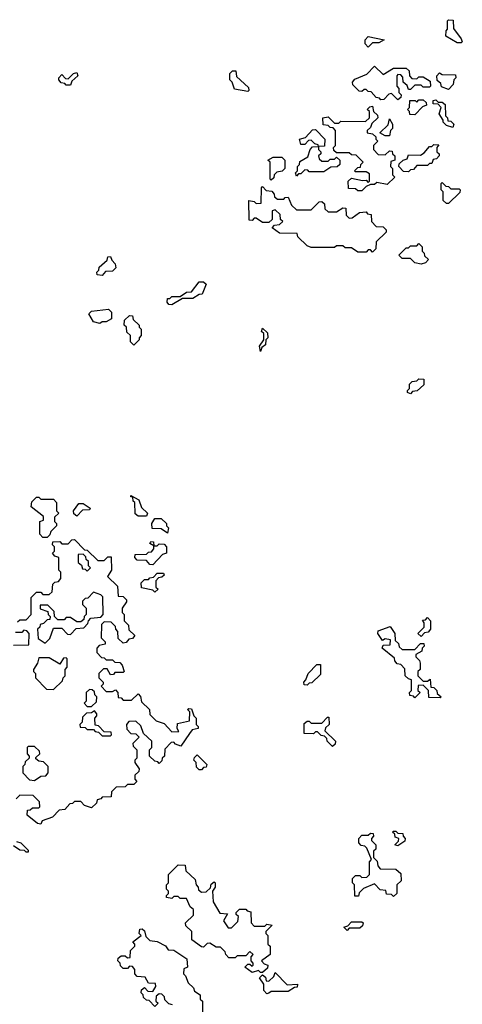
# Model space of a CAD drawing. Extents: x 2708302 to 2968450, y 494490 to 722710.
# Tile 167 of 256: x 2839055 to 2841150, y 671830 to 676490. Entities that reach past the tile are written whole.
import ezdxf

# ---------------------------------------------------------------- set-up
doc = ezdxf.new("R2010")
doc.units = 0

msp = doc.modelspace()

# ---------------------------------------------------------------- linework, layer by layer
at = {"layer": '0CON20XD'}
for points in [[(2841145, 676380), (2841125, 676380), (2841071.7, 676411.7), (2841073, 676437), (2841080, 676445), (2841080, 676485), (2841085, 676490), (2841107, 676487), (2841108.3, 676448.3), (2841145, 676400), (2841150, 676385), (2841145, 676380)], [(2840705, 676360), (2840690, 676375), (2840690, 676395), (2840705, 676410), (2840780, 676395), (2840755, 676380), (2840725, 676380), (2840705, 676360)], [(2840845, 676110), (2840815, 676140), (2840801.7, 676138.3), (2840778.3, 676111.7), (2840765, 676110), (2840758.3, 676118.3), (2840741.7, 676121.7), (2840718.3, 676148.3), (2840705, 676150), (2840695, 676160), (2840685, 676160), (2840675, 676150), (2840661.7, 676151.7), (2840631.7, 676181.7), (2840630, 676195), (2840641.7, 676208.3), (2840698.3, 676231.7), (2840735, 676270), (2840775, 676230), (2840825, 676260), (2840885, 676260), (2840898.3, 676248.3), (2840900, 676225), (2840911.7, 676211.7), (2840935, 676210), (2840945, 676220), (2840965, 676220), (2840998.3, 676198.3), (2841000, 676175), (2840995, 676170), (2840965, 676170), (2840955, 676180), (2840925, 676180), (2840905, 676160), (2840895, 676160), (2840888.3, 676178.3), (2840870, 676195), (2840868.3, 676218.3), (2840858.3, 676228.3), (2840845, 676230), (2840840, 676225), (2840840, 676175), (2840850, 676165), (2840850, 676145), (2840860, 676135), (2840858.3, 676121.7), (2840845, 676110)], [(2839295, 676180), (2839275, 676180), (2839268.3, 676188.3), (2839251.7, 676191.7), (2839240, 676205), (2839240, 676215), (2839255, 676230), (2839271.7, 676211.7), (2839285, 676210), (2839310, 676235), (2839325, 676240), (2839330, 676225), (2839301.7, 676198.3), (2839295, 676180)], [(2840135, 676150), (2840071.7, 676161.7), (2840060, 676195), (2840050, 676205), (2840050, 676235), (2840061.7, 676248.3), (2840078.3, 676248.3), (2840081.7, 676221.7), (2840138.3, 676168.3), (2840140, 676155), (2840135, 676150)], [(2841085, 676160), (2841051.7, 676171.7), (2841048.3, 676188.3), (2841031.7, 676201.7), (2841030, 676225), (2841041.7, 676238.3), (2841055, 676230), (2841118.3, 676228.3), (2841120, 676215), (2841110, 676205), (2841107, 676183), (2841085, 676160)], [(2840675, 675680), (2840655, 675680), (2840645, 675690), (2840611.7, 675691.7), (2840610, 675725), (2840625, 675740), (2840678.3, 675728.3), (2840695, 675730), (2840705, 675720), (2840710, 675725), (2840710, 675760), (2840695, 675770), (2840645, 675770), (2840640, 675775), (2840655, 675790), (2840668.3, 675791.7), (2840670, 675805), (2840680, 675815), (2840648.3, 675848.3), (2840625, 675850), (2840615, 675860), (2840555, 675860), (2840541.7, 675871.7), (2840540, 675885), (2840550, 675895), (2840550, 675965), (2840538.3, 675978.3), (2840525, 675980), (2840515, 675990), (2840491.7, 675991.7), (2840490, 676025), (2840515, 676030), (2840545, 676000), (2840565, 676000), (2840575, 676010), (2840691.7, 676008.3), (2840710, 676025), (2840710, 676055), (2840700, 676065), (2840711.7, 676078.3), (2840725, 676080), (2840730, 676055), (2840748.3, 676038.3), (2840750, 676025), (2840721.7, 675998.3), (2840715, 675980), (2840700, 675965), (2840700, 675955), (2840725, 675950), (2840740, 675935), (2840740, 675925), (2840750, 675915), (2840730, 675895), (2840730, 675875), (2840751.7, 675851.7), (2840785, 675850), (2840805, 675870), (2840818.3, 675868.3), (2840820, 675855), (2840830, 675845), (2840830, 675825), (2840811.7, 675818.3), (2840810, 675795), (2840820, 675785), (2840820, 675755), (2840830, 675745), (2840795, 675710), (2840745, 675720), (2840735, 675710), (2840715, 675710), (2840695, 675700), (2840675, 675680)], [(2840925, 676040), (2840901.7, 676041.7), (2840900, 676055), (2840890, 676065), (2840900, 676075), (2840901.7, 676108.3), (2840927, 676107), (2840935, 676100), (2840945, 676110), (2840965, 676110), (2840978.3, 676098.3), (2840980, 676085), (2840961.7, 676078.3), (2840925, 676040)], [(2841105, 675980), (2841075, 675990), (2841060, 676005), (2841060, 676015), (2841040, 676045), (2841050, 676075), (2841035, 676090), (2841011.7, 676091.7), (2841011.7, 676108.3), (2841025, 676110), (2841035, 676100), (2841055, 676100), (2841068.3, 676088.3), (2841070, 676035), (2841080, 676025), (2841081.7, 676011.7), (2841095, 676010), (2841110, 675995), (2841105, 675980)], [(2840805, 675940), (2840785, 675940), (2840760, 675955), (2840798.3, 675991.7), (2840805, 676020), (2840820, 675995), (2840820, 675975), (2840810, 675965), (2840805, 675940)], [(2840365, 675750), (2840360, 675765), (2840370, 675775), (2840370, 675795), (2840380, 675805), (2840381.7, 675818.3), (2840418.3, 675841.7), (2840430, 675875), (2840441.7, 675888.3), (2840470, 675890), (2840468.3, 675898.3), (2840451.7, 675901.7), (2840435, 675920), (2840421.7, 675918.3), (2840405, 675900), (2840385, 675900), (2840380, 675925), (2840408.3, 675931.7), (2840441.7, 675968.3), (2840455, 675970), (2840500, 675925), (2840498.3, 675891.7), (2840470, 675890), (2840470, 675875), (2840480, 675865), (2840480, 675855), (2840470, 675845), (2840471.7, 675831.7), (2840485, 675820), (2840515, 675820), (2840525, 675830), (2840545, 675830), (2840555, 675840), (2840570, 675825), (2840570, 675805), (2840557, 675793), (2840528.3, 675791.7), (2840495, 675770), (2840425, 675770), (2840418.3, 675778.3), (2840405, 675780), (2840385, 675760), (2840375, 675760), (2840365, 675750)], [(2840895, 675770), (2840871.7, 675771.7), (2840850, 675795), (2840851.7, 675808.3), (2840870, 675825), (2840888.3, 675831.7), (2840895, 675850), (2840951.7, 675848.3), (2840970, 675860), (2840995, 675890), (2841005, 675890), (2841015, 675900), (2841038.3, 675898.3), (2841030, 675885), (2841030, 675865), (2841040, 675855), (2841040, 675845), (2841028.3, 675831.7), (2841011.7, 675828.3), (2841005, 675810), (2840995, 675810), (2840985, 675800), (2840935, 675800), (2840918.3, 675781.7), (2840905, 675780), (2840895, 675770)], [(2840245, 675730), (2840240, 675735), (2840240, 675815), (2840230, 675825), (2840255, 675840), (2840295, 675840), (2840310, 675825), (2840310, 675785), (2840297, 675773), (2840271.7, 675768.3), (2840260, 675755), (2840258.3, 675741.7), (2840245, 675730)], [(2840725, 675390), (2840715, 675400), (2840705, 675400), (2840695, 675390), (2840655, 675390), (2840625, 675410), (2840595, 675410), (2840585, 675420), (2840555, 675420), (2840545, 675412.5), (2840435, 675412.5), (2840415, 675420), (2840371.7, 675461.7), (2840368.3, 675478.3), (2840285, 675480), (2840250, 675505), (2840261.7, 675518.3), (2840285, 675520), (2840300, 675535), (2840290, 675545), (2840288.3, 675568.3), (2840265, 675590), (2840250, 675585), (2840250, 675545), (2840235, 675530), (2840205, 675530), (2840175, 675550), (2840165, 675550), (2840155, 675540), (2840141.7, 675541.7), (2840140, 675635), (2840165, 675630), (2840175, 675620), (2840198.3, 675621.7), (2840200, 675695), (2840205, 675700), (2840221.7, 675681.7), (2840248.3, 675678.3), (2840260, 675665), (2840261.7, 675651.7), (2840275, 675640), (2840305, 675640), (2840311.7, 675648.3), (2840325, 675650), (2840341.7, 675611.7), (2840365, 675590), (2840435, 675590), (2840471.7, 675628.3), (2840485, 675630), (2840498.3, 675618.3), (2840500, 675595), (2840515, 675580), (2840555, 675580), (2840585, 675600), (2840598.3, 675598.3), (2840600, 675565), (2840615, 675550), (2840628.3, 675551.7), (2840663, 675577), (2840695, 675580), (2840701.7, 675571.7), (2840718.3, 675568.3), (2840720, 675535), (2840741.7, 675511.7), (2840775, 675510), (2840790, 675495), (2840790, 675485), (2840741.7, 675438.3), (2840740, 675405), (2840725, 675390)], [(2841085, 675620), (2841075, 675620), (2841060, 675635), (2841060, 675675), (2841050, 675685), (2841050, 675715), (2841055, 675720), (2841071.7, 675701.7), (2841085, 675700), (2841095, 675690), (2841135, 675690), (2841140, 675685), (2841138.3, 675671.7), (2841085, 675620)], [(2840955, 675332.5), (2840925, 675340), (2840905, 675360), (2840865, 675360), (2840850, 675375), (2840885, 675410), (2840895, 675410), (2840905, 675420), (2840935, 675420), (2840945, 675430), (2840960, 675415), (2840960, 675395), (2840970, 675385), (2840971.7, 675371.7), (2840990, 675355), (2840975, 675340), (2840955, 675332.5)], [(2839445, 675280), (2839421.7, 675281.7), (2839420, 675295), (2839430, 675305), (2839431.7, 675318.3), (2839468.3, 675351.7), (2839471.7, 675368.3), (2839485, 675370), (2839491.7, 675351.7), (2839507.5, 675335), (2839510, 675315), (2839495, 675300), (2839461.7, 675298.3), (2839445, 675280)], [(2839775, 675140), (2839761.7, 675141.7), (2839753, 675153), (2839755, 675170), (2839765, 675170), (2839775, 675180), (2839815, 675180), (2839845, 675200), (2839868.3, 675201.7), (2839905, 675250), (2839925, 675250), (2839938.3, 675238.3), (2839918.3, 675191.7), (2839905, 675190), (2839875, 675170), (2839825, 675170), (2839775, 675140)], [(2839435, 675052.5), (2839405, 675060), (2839381.7, 675098.3), (2839395, 675110), (2839475, 675120), (2839490, 675105), (2839490, 675075), (2839465, 675060), (2839445, 675060), (2839435, 675052.5)], [(2839595, 674950), (2839580, 674965), (2839580, 674995), (2839561.7, 675011.7), (2839560, 675035), (2839550, 675045), (2839551.7, 675068.3), (2839575, 675090), (2839588.3, 675088.3), (2839591.7, 675071.7), (2839620, 675045), (2839620, 675035), (2839630, 675025), (2839630, 674995), (2839620, 674985), (2839620, 674975), (2839595, 674950)], [(2840195, 674920), (2840190, 674945), (2840210, 674975), (2840210, 675005), (2840200, 675015), (2840205, 675030), (2840228.3, 675008.3), (2840230, 674985), (2840220, 674975), (2840218.3, 674951.7), (2840201.7, 674938.3), (2840195, 674920)], [(2840905, 674720), (2840890, 674725), (2840890, 674735), (2840900, 674745), (2840900, 674765), (2840913, 674777), (2840935, 674780), (2840945, 674790), (2840968.3, 674788.3), (2840968.3, 674761.7), (2840937, 674733), (2840915, 674730), (2840905, 674720)], [(2839185, 674040), (2839165, 674040), (2839150, 674055), (2839150, 674115), (2839168.3, 674121.7), (2839168.3, 674138.3), (2839110, 674185), (2839111.7, 674208.3), (2839135, 674230), (2839145, 674230), (2839155, 674220), (2839215, 674220), (2839230, 674205), (2839230, 674165), (2839240, 674155), (2839220, 674135), (2839220, 674115), (2839230, 674105), (2839230, 674095), (2839201.7, 674068.3), (2839198.3, 674051.7), (2839185, 674040)], [(2839655, 674140), (2839615, 674140), (2839601.7, 674151.7), (2839600, 674205), (2839591.7, 674211.7), (2839590, 674230), (2839581.7, 674231.7), (2839581.7, 674238.3), (2839618.3, 674218.3), (2839631.7, 674181.7), (2839660, 674155), (2839655, 674140)], [(2839325, 674140), (2839311.7, 674151.7), (2839310, 674165), (2839335, 674200), (2839355, 674200), (2839388.3, 674178.3), (2839385, 674170), (2839351.7, 674168.3), (2839325, 674140)], [(2839755, 674060), (2839725, 674080), (2839681.7, 674081.7), (2839680, 674105), (2839695, 674130), (2839725, 674130), (2839750, 674105), (2839750, 674095), (2839760, 674085), (2839755, 674060)], [(2839045, 673640), (2839055, 673650), (2839085, 673650), (2839110, 673675), (2839110, 673755), (2839121.7, 673768.3), (2839135, 673780), (2839155, 673780), (2839165, 673770), (2839195, 673770), (2839208.3, 673781.7), (2839211.7, 673818.3), (2839221.7, 673828.3), (2839238.3, 673831.7), (2839250, 673845), (2839250, 673875), (2839240, 673885), (2839240, 673945), (2839221.7, 673951.7), (2839210, 673965), (2839220, 673975), (2839220, 673995), (2839210, 674005), (2839211.7, 674018.3), (2839245, 674020), (2839255, 674010), (2839285, 674010), (2839301.7, 674028.3), (2839315, 674030), (2839361.7, 673981.7), (2839375, 673980), (2839425, 673930), (2839455, 673930), (2839471.7, 673948.3), (2839488.3, 673948.3), (2839490, 673885), (2839470, 673855), (2839518.3, 673808.3), (2839521.7, 673761.7), (2839545, 673760), (2839560, 673745), (2839560, 673735), (2839540, 673705), (2839540, 673685), (2839550, 673675), (2839550, 673645), (2839570, 673625), (2839571.7, 673601.7), (2839600, 673575), (2839588.3, 673561.7), (2839571.7, 673558.3), (2839558.3, 673541.7), (2839545, 673540), (2839521.7, 673561.7), (2839520, 673595), (2839510, 673605), (2839508.3, 673618.3), (2839488.3, 673638.3), (2839455, 673640), (2839441.7, 673628.3), (2839440, 673565), (2839460, 673545), (2839460, 673535), (2839431.7, 673528.3), (2839420, 673515), (2839420, 673495), (2839441.7, 673471.7), (2839455, 673470), (2839465, 673460), (2839495, 673460), (2839505, 673450), (2839528.3, 673448.3), (2839540, 673435), (2839550, 673405), (2839545, 673400), (2839505, 673400), (2839498.3, 673391.7), (2839485, 673390), (2839468.3, 673418.3), (2839451.7, 673418.3), (2839430, 673395), (2839430, 673375), (2839450, 673355), (2839450, 673345), (2839440, 673335), (2839465, 673310), (2839495, 673310), (2839508.3, 673318.3), (2839520, 673305), (2839521.7, 673281.7), (2839535, 673280), (2839545, 673270), (2839585, 673270), (2839615, 673300), (2839627, 673287), (2839631.7, 673261.7), (2839670, 673225), (2839671.7, 673201.7), (2839701.7, 673171.7), (2839738.3, 673158.3), (2839775, 673120), (2839808.3, 673121.7), (2839800, 673135), (2839801.7, 673158.3), (2839858.3, 673171.7), (2839860, 673215), (2839850, 673225), (2839855, 673230), (2839868.3, 673228.3), (2839880, 673195), (2839890, 673185), (2839890, 673155), (2839900, 673145), (2839900, 673135), (2839871.7, 673128.3), (2839858.3, 673111.7)], [(2839685, 673910), (2839671.7, 673911.7), (2839655, 673930), (2839611.7, 673931.7), (2839600, 673945), (2839601.7, 673958.3), (2839655, 673960), (2839665, 673970), (2839678.3, 673971.7), (2839690, 673985), (2839690, 674000), (2839671.7, 674011.7), (2839675, 674020), (2839688.3, 674018.3), (2839690, 674000), (2839705, 674000), (2839715, 674010), (2839738.3, 674008.3), (2839750, 673995), (2839750, 673965), (2839731.7, 673958.3), (2839685, 673910)], [(2839375, 673880), (2839390, 673895), (2839380, 673905), (2839380, 673925), (2839370, 673935), (2839368.3, 673948.3), (2839355, 673960), (2839331.7, 673958.3), (2839331.7, 673921.7), (2839348.3, 673908.3), (2839351.7, 673891.7), (2839365, 673890), (2839375, 673880)], [(2839695, 673780), (2839685, 673790), (2839631.7, 673801.7), (2839630, 673825), (2839645, 673840), (2839665, 673840), (2839671.7, 673848.3), (2839688.3, 673851.7), (2839705, 673870), (2839735, 673870), (2839738.3, 673861.7), (2839728.3, 673851.7), (2839711.7, 673848.3), (2839700, 673835), (2839700, 673805), (2839710, 673795), (2839695, 673780)], [(2839175, 673540), (2839198.3, 673561.7), (2839215, 673610), (2839255, 673610), (2839281.7, 673581.7), (2839295, 673580), (2839321.7, 673608.3), (2839358.3, 673611.7), (2839378.3, 673631.7), (2839380, 673645), (2839391.7, 673658.3), (2839438.3, 673661.7), (2839450, 673675), (2839448.3, 673758.3), (2839438.3, 673768.3), (2839405, 673780), (2839378.3, 673751.7), (2839365, 673750), (2839351.7, 673738.3), (2839351.7, 673721.7), (2839370, 673705), (2839370, 673675), (2839360, 673665), (2839358.3, 673651.7), (2839345, 673640), (2839325, 673640), (2839295, 673660), (2839275, 673660), (2839265, 673650), (2839235, 673650), (2839220, 673665), (2839218.3, 673688.3), (2839188.3, 673718.3), (2839151.7, 673718.3), (2839151.7, 673701.7), (2839188.3, 673688.3), (2839190, 673675), (2839200, 673665), (2839198.3, 673651.7), (2839185, 673650), (2839168.3, 673631.7), (2839151.7, 673628.3), (2839150, 673615), (2839140, 673605), (2839141.7, 673561.7), (2839175, 673540)], [(2840955, 673570), (2840940, 673585), (2840970, 673615), (2840970, 673635), (2840961.7, 673648.3), (2840975, 673650), (2840985, 673660), (2841000, 673645), (2841000, 673605), (2840988.3, 673591.7), (2840971.7, 673588.3), (2840955, 673570)], [(2841045, 673280), (2840991.7, 673281.7), (2840990, 673315), (2840965, 673340), (2840941.7, 673338.3), (2840940, 673315), (2840950, 673305), (2840925, 673280), (2840918.3, 673288.3), (2840901.7, 673291.7), (2840900, 673305), (2840910, 673315), (2840910, 673365), (2840895, 673370), (2840880, 673385), (2840878.3, 673418.3), (2840858.3, 673438.3), (2840841.7, 673441.7), (2840830, 673455), (2840828.3, 673468.3), (2840770, 673515), (2840775, 673530), (2840808.3, 673531.7), (2840810, 673555), (2840785, 673560), (2840771.7, 673551.7), (2840750, 673585), (2840751.7, 673598.3), (2840808.3, 673618.3), (2840830, 673585), (2840831.7, 673551.7), (2840848.3, 673538.3), (2840851.7, 673521.7), (2840865, 673510), (2840925, 673510), (2840951.7, 673538.3), (2840968.3, 673538.3), (2840970, 673525), (2840960, 673515), (2840958.3, 673501.7), (2840930, 673485), (2840930, 673475), (2840947, 673457), (2840950, 673445), (2840950, 673415), (2840940, 673405), (2840940, 673385), (2840965, 673360), (2840985, 673360), (2840998.3, 673368.3), (2841001.7, 673331.7), (2841015, 673330), (2841030, 673315), (2841031.7, 673301.7), (2841050, 673285), (2841045, 673280)], [(2839025, 673530), (2839098.3, 673531.7), (2839100, 673585), (2839088.3, 673598.3), (2839075, 673600), (2839065, 673590), (2839035, 673590)], [(2839215, 673320), (2839258.3, 673361.7), (2839260, 673375), (2839270, 673385), (2839270, 673415), (2839280, 673425), (2839280, 673465), (2839275, 673470), (2839261.7, 673468.3), (2839245, 673440), (2839195, 673470), (2839145, 673470), (2839140, 673445), (2839120, 673415), (2839120, 673405), (2839130, 673395), (2839130, 673375), (2839181.7, 673321.7), (2839215, 673320)], [(2840415, 673340), (2840401.7, 673341.7), (2840400, 673355), (2840410, 673365), (2840420, 673395), (2840461.7, 673438.3), (2840478.3, 673438.3), (2840478.3, 673391.7), (2840438.3, 673351.7), (2840425, 673350), (2840415, 673340)], [(2839395, 673240), (2839418.3, 673261.7), (2839420, 673285), (2839410, 673295), (2839408.3, 673308.3), (2839398.3, 673318.3), (2839385, 673320), (2839370, 673305), (2839370, 673265), (2839360, 673255), (2839375, 673240), (2839395, 673240)], [(2839485, 673100), (2839490, 673105), (2839488.3, 673118.3), (2839455, 673120), (2839428.3, 673148.3), (2839411.7, 673151.7), (2839410, 673185), (2839420, 673195), (2839420, 673205), (2839408.3, 673218.3), (2839395, 673210), (2839371.7, 673208.3), (2839351.7, 673188.3), (2839350, 673165), (2839340, 673155), (2839341.7, 673141.7), (2839365, 673140), (2839375, 673130), (2839405, 673130), (2839411.7, 673121.7), (2839428.3, 673118.3), (2839445, 673100), (2839485, 673100)], [(2840535, 673050), (2840510, 673075), (2840508.3, 673088.3), (2840498.3, 673098.3), (2840481.7, 673101.7), (2840465, 673120), (2840455, 673120), (2840445, 673110), (2840401.7, 673111.7), (2840401.7, 673158.3), (2840415, 673170), (2840425, 673170), (2840435, 673160), (2840485, 673160), (2840511.7, 673188.3), (2840518.3, 673188.3), (2840520, 673155), (2840501.7, 673138.3), (2840500, 673125), (2840550, 673075), (2840548.3, 673061.7), (2840535, 673050)], [(2839858.3, 673111.7), (2839818.3, 673051.7), (2839791.7, 673061.7), (2839785, 673070), (2839771.7, 673068.3), (2839741.7, 673038.3), (2839740, 673005), (2839730, 672995), (2839728.3, 672981.7), (2839715, 672970), (2839708.3, 672978.3), (2839695, 672980), (2839670, 673005), (2839670, 673035), (2839680, 673045), (2839680, 673075), (2839641.7, 673111.7), (2839628.3, 673148.3), (2839605, 673170), (2839571.7, 673168.3), (2839560, 673155), (2839561.7, 673131.7), (2839581.7, 673111.7), (2839605, 673110), (2839620, 673095), (2839590, 673065), (2839591.7, 673051.7), (2839610, 673035), (2839610, 672995), (2839600, 672985), (2839600, 672975), (2839620, 672945), (2839618.3, 672931.7), (2839600, 672915), (2839600, 672895), (2839610, 672885), (2839595, 672870), (2839565, 672870), (2839555, 672860), (2839511.7, 672858.3), (2839490, 672835), (2839488.3, 672811.7), (2839445, 672810), (2839438.3, 672801.7), (2839421.7, 672798.3), (2839418.3, 672781.7), (2839395, 672760), (2839361.7, 672771.7), (2839345, 672790), (2839315, 672790), (2839305, 672780), (2839291.7, 672778.3), (2839268.3, 672751.7), (2839241.7, 672748.3), (2839210, 672715), (2839161.7, 672698.3), (2839155, 672682.5)], [(2839125, 672890), (2839155, 672910), (2839178.3, 672911.7), (2839190, 672925), (2839190, 672955), (2839168.3, 672978.3), (2839145, 672980), (2839131.7, 672991.7), (2839131.7, 672998.3), (2839150, 673015), (2839148.3, 673028.3), (2839125, 673050), (2839095, 673050), (2839090, 673045), (2839090, 673015), (2839100, 673005), (2839100, 672995), (2839081.7, 672978.3), (2839080, 672965), (2839070, 672955), (2839070, 672925), (2839101.7, 672891.7), (2839125, 672890)], [(2839915, 672940), (2839905, 672940), (2839891.7, 672951.7), (2839890, 672975), (2839880, 672985), (2839881.7, 672998.3), (2839895, 673010), (2839940, 672965), (2839938.3, 672951.7), (2839925, 672950), (2839915, 672940)], [(2839155, 672682.5), (2839140, 672685), (2839090, 672725), (2839091.7, 672748.3), (2839105, 672750), (2839115, 672760), (2839145, 672760), (2839150, 672765), (2839148.3, 672788.3), (2839118.3, 672818.3), (2839055, 672820), (2839038.3, 672801.7)], [(2840825, 672340), (2840815, 672350), (2840791.7, 672351.7), (2840788.3, 672368.3), (2840761.7, 672371.7), (2840735, 672400), (2840681.7, 672378.3), (2840661.7, 672358.3), (2840658.3, 672341.7), (2840641.7, 672341.7), (2840640, 672395), (2840630, 672405), (2840630, 672425), (2840645, 672440), (2840665, 672440), (2840675, 672430), (2840698.3, 672431.7), (2840710, 672445), (2840710, 672505), (2840720, 672515), (2840698.3, 672568.3), (2840688.3, 672578.3), (2840671.7, 672581.7), (2840660, 672595), (2840660, 672615), (2840675, 672630), (2840705, 672630), (2840715, 672640), (2840728.3, 672638.3), (2840730, 672625), (2840720, 672615), (2840720, 672605), (2840740, 672585), (2840740, 672565), (2840730, 672555), (2840730, 672525), (2840747, 672507), (2840750, 672485), (2840761.7, 672471.7), (2840835, 672470), (2840858.3, 672448.3), (2840860, 672415), (2840840, 672395), (2840840, 672355), (2840825, 672340)], [(2840845, 672580), (2840830, 672585), (2840848.3, 672601.7), (2840850, 672615), (2840831.7, 672621.7), (2840830, 672635), (2840820, 672645), (2840825, 672650), (2840835, 672650), (2840845, 672640), (2840868.3, 672638.3), (2840870, 672625), (2840880, 672615), (2840878.3, 672601.7), (2840845, 672580)], [(2839040, 672600), (2839060, 672595), (2839095, 672560), (2839095, 672550), (2839085, 672550), (2839078.3, 672558.3), (2839055, 672560), (2839025, 672580)], [(2840205, 671980), (2840195, 671980), (2840185, 671990), (2840155, 671980), (2840120, 672005), (2840135, 672020), (2840145, 672020), (2840155, 672010), (2840160, 672015), (2840160, 672025), (2840150, 672035), (2840150, 672055), (2840160, 672065), (2840145, 672080), (2840125, 672060), (2840085, 672060), (2840075, 672050), (2840045, 672050), (2840030, 672065), (2840028.3, 672078.3), (2840005, 672100), (2839985, 672100), (2839955, 672120), (2839941.7, 672118.3), (2839925, 672100), (2839915, 672102.5), (2839870, 672135), (2839870, 672175), (2839841.7, 672201.7), (2839840, 672215), (2839878.3, 672251.7), (2839878.3, 672278.3), (2839861.7, 672291.7), (2839845, 672330), (2839815, 672330), (2839805, 672340), (2839785, 672340), (2839775, 672330), (2839750, 672335), (2839750, 672345), (2839760, 672355), (2839760, 672365), (2839750, 672375), (2839750, 672395), (2839760, 672405), (2839760, 672445), (2839805, 672490), (2839838.3, 672488.3), (2839841.7, 672461.7), (2839885, 672420), (2839890, 672395), (2839900, 672385), (2839901.7, 672371.7), (2839915, 672360), (2839938.3, 672361.7), (2839958.3, 672381.7), (2839961.7, 672398.3), (2839975, 672410), (2839980, 672405), (2839980, 672385), (2839967.5, 672365), (2839970, 672315), (2840001.7, 672261.7), (2840038.3, 672258.3), (2840020, 672225), (2840041.7, 672191.7), (2840058.3, 672191.7), (2840088.3, 672221.7), (2840090, 672245), (2840080, 672255), (2840080, 672265), (2840095, 672280), (2840125, 672280), (2840131.7, 672271.7), (2840148.3, 672268.3), (2840150, 672215), (2840165, 672200), (2840215, 672200), (2840225, 672210), (2840250, 672205), (2840220, 672175), (2840220, 672165), (2840230, 672155), (2840230, 672115), (2840240, 672105), (2840240, 672065), (2840200, 672035), (2840211.7, 672021.7), (2840230, 672015), (2840228.3, 672001.7), (2840205, 671980)], [(2840605, 672180), (2840590, 672195), (2840608.3, 672201.7), (2840625, 672220), (2840675, 672220), (2840680, 672215), (2840678.3, 672201.7), (2840665, 672190), (2840615, 672190), (2840605, 672180)], [(2839778.3, 671828.3), (2839761.7, 671831.7), (2839741.7, 671851.7), (2839740, 671865), (2839728.3, 671878.3), (2839715, 671880), (2839701.7, 671868.3), (2839700, 671845), (2839710, 671835), (2839695, 671820), (2839668.3, 671848.3), (2839655, 671850), (2839641.7, 671861.7), (2839640, 671875), (2839630, 671885), (2839631.7, 671898.3), (2839645, 671910), (2839661.7, 671891.7), (2839685, 671890), (2839700, 671915), (2839698.3, 671928.3), (2839665, 671930), (2839648.3, 671958.3), (2839611.7, 671961.7), (2839600, 671975), (2839600, 671995), (2839588.3, 672008.3), (2839575, 672010), (2839565, 672000), (2839545, 672000), (2839531.7, 672011.7), (2839530, 672025), (2839520, 672035), (2839521.7, 672048.3), (2839535, 672060), (2839555, 672060), (2839565, 672050), (2839578.3, 672051.7), (2839580, 672085), (2839600, 672105), (2839600, 672115), (2839590, 672125), (2839630, 672155), (2839620, 672165), (2839623.9, 672186.1), (2839635, 672186.7), (2839645, 672177.5), (2839651.7, 672151.7), (2839671.7, 672131.7), (2839705, 672127.5), (2839745, 672106.7), (2839758.3, 672088.3), (2839785, 672085.8), (2839845.8, 672045), (2839850, 672005), (2839831.7, 671998.3), (2839830, 671975), (2839840, 671965), (2839851.7, 671931.7), (2839878.3, 671908.3), (2839881.7, 671891.7), (2839910, 671875), (2839910, 671855), (2839920, 671845), (2839920, 671795)], [(2840225, 671880), (2840210, 671895), (2840210, 671925), (2840190, 671955), (2840205, 671970), (2840218.3, 671958.3), (2840221.7, 671941.7), (2840235, 671940), (2840258.3, 671961.7), (2840265, 671980), (2840321.7, 671921.7), (2840370, 671925), (2840368.3, 671911.7), (2840355, 671910), (2840325, 671890), (2840245, 671890), (2840235, 671882.5), (2840225, 671880)]]:
    msp.add_lwpolyline(points, dxfattribs=at)

doc.saveas('drawing.dxf')
